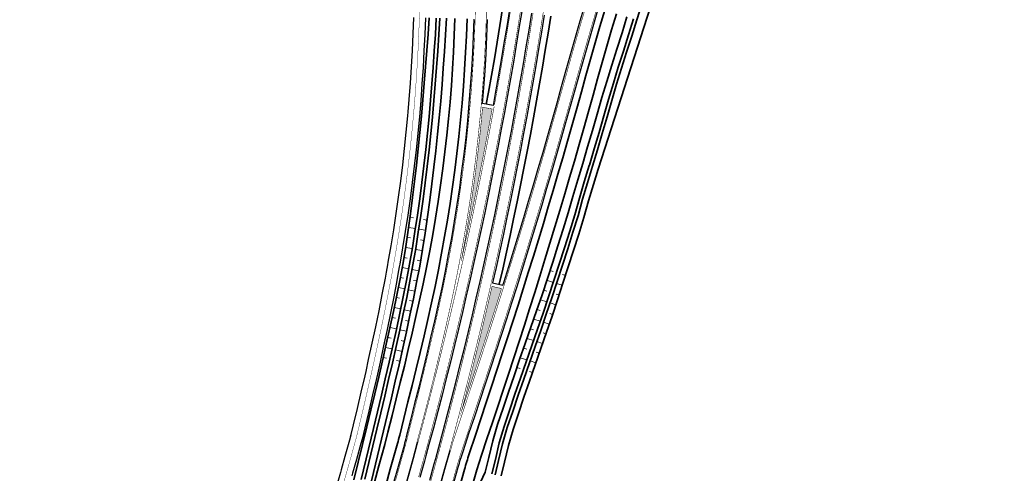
# Model space of a CAD drawing. Header units: metres. Extents: x 154839 to 161660, y 370737 to 378039.
# Tile 2 of 121: x 158325 to 158614, y 371044 to 371177. Entities that reach past the tile are written whole.
import ezdxf

# ---------------------------------------------------------------- set-up
doc = ezdxf.new("R2010")
doc.units = ezdxf.units.M
for name, pattern in [('VW-1-3_STREEP', [4, 1, -3]), ('VW-3-3_STREEP', [6, 3, -3]), ('VW-FP2-1000', [3, 0.3, -2.7])]:
    doc.linetypes.add(name, pattern=pattern)
for name, color, linetype, lineweight in [('B-WE-GW-TALUDARCERING_WATER-G', 130, 'Continuous', 18), ('N-WE-GW-GRONDWERK_BERM-G', 100, 'Continuous', 35), ('N-WE-GW-WATERGANG-G', 130, 'Continuous', 35), ('N-WE-VH-VERHARDING_HALFVERHARDING_BERM-G', 252, 'Continuous', 35), ('N-WE-VH-VERHARDING_KANTVERHARDING-G', 210, 'Continuous', 30), ('N-WE-VW-MARKERING_LANGS_STREEP_13_045-g', 7, 'VW-1-3_STREEP', 35), ('N-WE-VW-MARKERING_LANGS_STREEP_30270_010-G', 7, 'VW-FP2-1000', 35), ('N-WE-VW-MARKERING_LANGS_STREEP_33_015-G', 7, 'VW-3-3_STREEP', 35), ('N-WE-VW-MARKERING_LANGS_STREEP_DOORGETROKKEN_015-G', 7, 'Continuous', 35)]:
    doc.layers.add(name, color=color, linetype=linetype, lineweight=lineweight)

msp = doc.modelspace()

# ---------------------------------------------------------------- hatches: boundary and pattern name
at = {"layer": 'N-WE-VW-MARKERING_LANGS_STREEP_DOORGETROKKEN_015-G'}
h = msp.add_hatch(color=256, dxfattribs=at)
h.dxf.hatch_style = 1
h.paths.add_polyline_path([(158463.69, 371150.67), (158462.78, 371145.77), (158461.85, 371140.88), (158460.9, 371135.99), (158459.93, 371131.11), (158458.94, 371126.23), (158457.93, 371121.36), (158456.89, 371116.49), (158455.84, 371111.62), (158454.77, 371106.76), (158454.73, 371106.57), (158454.92, 371107.59), (158455.82, 371112.51), (158456.66, 371117.45), (158457.45, 371122.39), (158458.18, 371127.34), (158458.86, 371132.3), (158459.48, 371137.27), (158460.05, 371142.24), (158460.56, 371147.22), (158460.95, 371151.5), (158463.75, 371150.99)])
h = msp.add_hatch(color=256, dxfattribs=at)
h.dxf.hatch_style = 1
h.paths.add_polyline_path([(158466.5, 371098.36), (158463.73, 371098.99), (158462.74, 371094.7), (158461.6, 371089.81), (158460.44, 371084.92), (158459.25, 371080.04), (158458.05, 371075.17), (158456.82, 371070.29), (158455.58, 371065.43), (158454.82, 371062.52), (158456.25, 371066.83), (158457.82, 371071.58), (158459.39, 371076.32), (158460.95, 371081.07), (158462.5, 371085.82), (158464.03, 371090.58), (158465.55, 371095.34)])

# ---------------------------------------------------------------- linework, layer by layer
at = {"layer": 'B-WE-GW-TALUDARCERING_WATER-G'}
for p, q in [((158440.7, 371119.11), (158439.68, 371119.25)), ((158443.68, 371118.55), (158444.67, 371118.41)), ((158441.28, 371116), (158439.27, 371116.28)), ((158442.25, 371115.73), (158444.23, 371115.44)), ((158439.83, 371113.18), (158438.84, 371113.33)), ((158442.78, 371112.61), (158443.77, 371112.46)), ((158440.36, 371110.07), (158438.4, 371110.39)), ((158441.33, 371109.81), (158443.3, 371109.47)), ((158438.89, 371107.27), (158437.92, 371107.43)), ((158441.81, 371106.68), (158442.79, 371106.51)), ((158439.32, 371104.16), (158437.41, 371104.52)), ((158440.29, 371103.9), (158442.26, 371103.52)), ((158481.65, 371103.31), (158480.7, 371103.62)), ((158437.81, 371101.39), (158436.85, 371101.57)), ((158440.72, 371100.76), (158441.7, 371100.58)), ((158481.66, 371100.15), (158479.77, 371100.78)), ((158484.4, 371102.45), (158485.24, 371102.17)), ((158438.19, 371098.27), (158436.28, 371098.64)), ((158439.16, 371098), (158441.12, 371097.62)), ((158479.77, 371097.61), (158478.82, 371097.93)), ((158482.63, 371099.87), (158484.3, 371099.31)), ((158436.65, 371095.52), (158435.7, 371095.72)), ((158439.56, 371094.86), (158440.54, 371094.66)), ((158479.77, 371094.45), (158477.87, 371095.09)), ((158482.52, 371096.74), (158483.35, 371096.47)), ((158437.01, 371092.39), (158435.09, 371092.78)), ((158437.98, 371092.12), (158439.93, 371091.72)), ((158477.86, 371091.93), (158476.91, 371092.25)), ((158480.73, 371094.18), (158482.4, 371093.61)), ((158435.43, 371089.66), (158434.47, 371089.86)), ((158477.83, 371088.77), (158475.94, 371089.42)), ((158480.6, 371091.05), (158481.44, 371090.77)), ((158435.76, 371086.52), (158433.84, 371086.93)), ((158436.73, 371086.25), (158438.69, 371085.83)), ((158438.34, 371088.98), (158439.31, 371088.77)), ((158475.91, 371086.27), (158474.97, 371086.59)), ((158478.8, 371088.5), (158480.47, 371087.92)), ((158434.16, 371083.8), (158433.2, 371084.01)), ((158475.87, 371083.1), (158473.98, 371083.76)), ((158478.65, 371085.37), (158479.49, 371085.08)), ((158434.46, 371080.66), (158432.54, 371081.1)), ((158435.43, 371080.39), (158437.38, 371079.95)), ((158437.06, 371083.11), (158438.04, 371082.89)), ((158473.94, 371080.6), (158473, 371080.93)), ((158476.83, 371082.83), (158478.5, 371082.25)), ((158432.84, 371077.95), (158431.87, 371078.17)), ((158473.89, 371077.44), (158472, 371078.1)), ((158476.68, 371079.7), (158477.51, 371079.41)), ((158435.74, 371077.25), (158436.71, 371077.03)), ((158471.96, 371074.93), (158471.02, 371075.25)), ((158474.85, 371077.16), (158476.51, 371076.58)), ((158474.71, 371074.04), (158475.54, 371073.75))]:
    msp.add_line(p, q, dxfattribs=at)
at = {"layer": 'N-WE-GW-GRONDWERK_BERM-G', "flags": 128}
for points in [[(158500.15, 371178.91), (158498.74, 371174.17), (158497.36, 371169.42), (158496, 371164.64), (158494.65, 371159.85), (158493.3, 371155.04), (158491.95, 371150.23), (158490.59, 371145.4), (158489.22, 371140.56), (158487.84, 371135.73), (158486.44, 371130.9), (158485.02, 371126.08), (158483.59, 371121.26), (158482.15, 371116.44), (158480.69, 371111.63), (158479.22, 371106.83), (158477.74, 371102.02), (158476.24, 371097.23), (158474.72, 371092.43), (158473.2, 371087.64), (158471.65, 371082.86), (158470.1, 371078.08), (158468.53, 371073.3), (158466.96, 371068.55), (158465.38, 371063.81), (158463.81, 371059.06), (158462.24, 371054.31), (158460.67, 371049.57), (158459.23, 371045.25), (158457.88, 371040.44)], [(158452.85, 371177.48), (158452.67, 371172.59), (158452.44, 371167.69), (158452.16, 371162.8), (158451.82, 371157.92), (158451.43, 371153.03), (158450.98, 371148.15), (158450.48, 371143.28), (158449.93, 371138.41), (158449.32, 371133.55), (158448.65, 371128.7), (158447.94, 371123.85), (158447.17, 371119.01), (158446.34, 371114.19), (158445.46, 371109.37), (158444.53, 371104.55), (158443.55, 371099.74), (158442.52, 371094.93), (158441.45, 371090.12), (158440.34, 371085.3), (158439.2, 371080.48), (158438.04, 371075.66), (158436.86, 371070.83), (158435.66, 371066), (158434.45, 371061.15), (158433.24, 371056.3), (158432.33, 371052.67)], [(158432.33, 371052.67), (158430.61, 371046.36), (158429.27, 371041.6)]]:
    msp.add_lwpolyline(points, dxfattribs=at)
at = {"layer": 'N-WE-GW-WATERGANG-G', "flags": 128}
for points in [[(158464.6, 371043.77), (158465.64, 371047.92), (158466.79, 371052.81), (158468.2, 371057.61), (158469.79, 371062.35), (158471.39, 371067.08), (158473.01, 371071.82), (158474.65, 371076.59), (158476.32, 371081.35), (158477.98, 371086.11), (158479.62, 371090.88), (158481.23, 371095.66), (158482.82, 371100.44), (158484.38, 371105.24), (158485.91, 371110.05), (158487.42, 371114.86), (158488.9, 371119.68), (158490.26, 371124.53), (158491.71, 371129.36), (158493.17, 371134.2, 0.001196), (158493.18, 371134.21), (158494.6, 371139), (158496.01, 371143.85), (158497.4, 371148.68), (158498.77, 371153.47), (158500.21, 371158.22), (158501.67, 371162.95), (158503.15, 371167.67), (158504.65, 371172.38), (158506.11, 371177.09), (158507.55, 371181.75, -0.005425)], [(158466.35, 371043.48), (158467.36, 371047.5), (158468.5, 371052.35), (158469.88, 371057.08), (158471.46, 371061.78), (158473.06, 371066.52), (158474.68, 371071.25), (158476.32, 371076.01), (158477.99, 371080.77), (158479.64, 371085.53), (158481.29, 371090.31), (158482.9, 371095.1), (158484.49, 371099.89), (158486.06, 371104.7), (158487.59, 371109.51), (158489.1, 371114.33), (158490.59, 371119.18), (158491.96, 371124.04), (158493.4, 371128.86), (158494.76, 371133.34, -0.005019), (158494.77, 371133.39), (158510.15, 371180.92, -0.009207)], [(158447.39, 371177.65), (158447.12, 371172.82), (158446.81, 371167.99), (158446.45, 371163.17), (158446.08, 371158.35), (158445.69, 371153.53), (158445.26, 371148.71), (158444.8, 371143.9), (158444.29, 371139.09), (158443.74, 371134.28), (158443.16, 371129.48), (158442.53, 371124.68), (158441.86, 371119.89), (158441.15, 371115.1), (158440.4, 371110.32), (158439.58, 371105.54), (158438.68, 371100.76), (158437.74, 371095.97), (158436.76, 371091.18), (158435.73, 371086.38), (158434.67, 371081.57), (158433.57, 371076.75), (158432.45, 371071.92), (158431.31, 371067.08), (158430.16, 371062.22), (158429, 371057.36), (158425.4, 371042.38, -0.012004)], [(158450.39, 371177.56), (158450.12, 371172.69), (158449.8, 371167.83), (158449.45, 371162.98), (158449.07, 371158.12), (158448.68, 371153.27), (158448.25, 371148.42), (158447.78, 371143.57), (158447.27, 371138.73), (158446.72, 371133.89), (158446.13, 371129.06), (158445.49, 371124.23), (158444.82, 371119.4), (158444.1, 371114.58), (158443.35, 371109.76), (158442.53, 371104.95), (158441.62, 371100.15), (158440.68, 371095.33), (158439.69, 371090.52), (158438.66, 371085.69), (158437.59, 371080.87), (158436.49, 371076.04), (158435.36, 371071.2), (158434.23, 371066.35), (158433.07, 371061.5), (158431.91, 371056.63), (158428.4, 371042.03, -0.010963)], [(158503.24, 371177.98), (158501.79, 371173.28), (158500.29, 371168.57), (158498.8, 371163.85), (158497.34, 371159.09), (158495.89, 371154.32), (158494.51, 371149.51), (158493.13, 371144.68), (158491.72, 371139.85), (158490.29, 371135.03, -0.001201), (158490.29, 371135.02), (158488.83, 371130.2), (158487.39, 371125.38), (158486.02, 371120.53), (158484.55, 371115.72), (158483.04, 371110.92), (158481.51, 371106.12), (158479.95, 371101.34), (158478.37, 371096.56), (158476.76, 371091.79), (158475.12, 371087.03), (158473.47, 371082.27), (158471.8, 371077.52), (158470.16, 371072.76), (158468.54, 371068.03), (158466.94, 371063.29), (158465.35, 371058.55), (158463.95, 371053.75), (158462.79, 371048.86), (158461.71, 371044.57), (158459.53, 371039.97)], [(158505.15, 371177.39), (158503.7, 371172.68), (158502.2, 371167.97), (158500.71, 371163.25), (158499.25, 371158.51), (158497.81, 371153.75), (158496.43, 371148.96), (158495.05, 371144.13), (158493.64, 371139.29), (158492.22, 371134.49, -0.001198), (158492.21, 371134.47), (158490.75, 371129.64), (158489.31, 371124.82), (158487.94, 371119.96), (158486.46, 371115.15), (158484.95, 371110.34), (158483.43, 371105.53), (158481.86, 371100.74), (158480.27, 371095.96), (158478.66, 371091.18), (158477.03, 371086.42), (158475.37, 371081.66), (158473.7, 371076.9), (158472.06, 371072.14), (158470.44, 371067.4), (158468.84, 371062.66), (158467.25, 371057.92), (158465.84, 371053.12), (158464.69, 371048.23), (158463.64, 371044.04)]]:
    msp.add_lwpolyline(points, format="xyb", dxfattribs=at)
for points in [[(158423.27, 371042.29), (158427.03, 371057.85), (158428.21, 371062.71), (158429.39, 371067.55), (158430.53, 371072.39), (158431.65, 371077.21), (158432.75, 371082.02), (158433.82, 371086.82), (158434.85, 371091.61), (158435.84, 371096.39), (158436.77, 371101.16), (158437.67, 371105.92), (158438.45, 371110.68), (158439.15, 371115.45), (158439.82, 371120.23), (158440.44, 371125), (158441.03, 371129.78), (158441.58, 371134.57), (158442.11, 371139.35), (158442.61, 371144.13), (158443.07, 371148.92), (158443.49, 371153.71), (158443.87, 371158.51), (158444.27, 371163.3), (158444.65, 371168.1), (158445, 371172.9), (158445.3, 371177.71)], [(158426.47, 371042.54), (158429.97, 371057.12), (158431.13, 371061.98), (158432.28, 371066.83), (158433.42, 371071.68), (158434.54, 371076.51), (158435.64, 371081.33), (158436.71, 371086.15), (158437.74, 371090.96), (158438.72, 371095.76), (158439.66, 371100.56), (158440.57, 371105.34), (158441.38, 371110.13), (158442.13, 371114.93), (158442.84, 371119.73), (158443.52, 371124.53), (158444.15, 371129.34), (158444.74, 371134.15), (158445.28, 371138.97), (158445.79, 371143.79), (158446.26, 371148.61), (158446.69, 371153.44), (158447.07, 371158.27), (158447.45, 371163.1), (158447.81, 371167.94), (158448.12, 371172.78), (158448.39, 371177.62)]]:
    msp.add_lwpolyline(points, dxfattribs=at)
at = {"layer": 'N-WE-VH-VERHARDING_HALFVERHARDING_BERM-G', "flags": 128}
for points in [[(158496.75, 371179.93), (158495.34, 371175.17), (158493.95, 371170.4), (158492.58, 371165.61), (158491.23, 371160.81), (158489.88, 371156), (158488.53, 371151.18), (158487.18, 371146.36), (158485.81, 371141.54), (158484.43, 371136.71), (158483.03, 371131.9), (158481.62, 371127.08), (158480.19, 371122.27), (158478.75, 371117.47), (158477.3, 371112.67), (158475.83, 371107.87), (158474.35, 371103.08), (158472.85, 371098.29), (158471.34, 371093.51), (158469.82, 371088.73), (158468.28, 371083.95), (158466.72, 371079.18), (158465.16, 371074.42), (158463.59, 371069.67), (158462.01, 371064.92), (158460.44, 371060.17), (158458.87, 371055.43), (158457.04, 371049.89, 0.012132), (158455.66, 371045.34), (158454.11, 371039.77)], [(158456.4, 371177.38), (158456.22, 371172.44), (158455.99, 371167.51), (158455.7, 371162.58), (158455.36, 371157.65), (158454.97, 371152.73), (158454.52, 371147.81), (158454.01, 371142.9), (158453.45, 371137.99), (158452.84, 371133.09), (158452.17, 371128.2), (158451.45, 371123.31), (158450.67, 371118.44), (158449.84, 371113.57), (158448.95, 371108.71), (158448.01, 371103.86), (158447.02, 371099.01), (158445.99, 371094.17), (158444.91, 371089.33), (158443.8, 371084.5), (158442.66, 371079.66), (158441.49, 371074.82), (158440.3, 371069.98), (158439.1, 371065.14), (158437.89, 371060.29), (158436.68, 371055.42, -0.006658), (158436.01, 371052.9), (158433.93, 371045.42), (158432.58, 371040.66)]]:
    msp.add_lwpolyline(points, format="xyb", dxfattribs=at)
for points in [[(158466.82, 371180.41), (158466.04, 371175.5), (158465.23, 371170.6), (158464.4, 371165.7), (158463.55, 371160.8), (158462.69, 371155.9), (158462.05, 371152.39)], [(158480.95, 371178.18), (158480.15, 371173.21), (158479.33, 371168.25), (158478.5, 371163.29), (158477.64, 371158.33), (158476.76, 371153.38), (158475.86, 371148.43), (158474.94, 371143.48), (158474, 371138.54), (158473.04, 371133.61), (158472.06, 371128.67), (158471.06, 371123.74), (158470.04, 371118.82), (158468.99, 371113.9), (158467.93, 371108.98), (158466.85, 371104.07), (158465.84, 371099.61)]]:
    msp.add_lwpolyline(points, dxfattribs=at)
at = {"layer": 'N-WE-VH-VERHARDING_KANTVERHARDING-G'}
msp.add_lwpolyline([(158478.97, 371178.49), (158478.18, 371173.53), (158477.36, 371168.57), (158476.53, 371163.62), (158475.67, 371158.68), (158474.79, 371153.73), (158473.9, 371148.79), (158472.98, 371143.85), (158472.04, 371138.92), (158471.08, 371133.99), (158470.1, 371129.07), (158469.1, 371124.15), (158468.08, 371119.23), (158467.04, 371114.32), (158465.98, 371109.41), (158464.9, 371104.51), (158463.89, 371100.06), (158466.9, 371099.37), (158467.13, 371100.09), (158468.62, 371104.86), (158470.09, 371109.64), (158471.56, 371114.42), (158473.01, 371119.2), (158474.44, 371123.99), (158475.86, 371128.78), (158477.27, 371133.58), (158478.66, 371138.38), (158480.04, 371143.18), (158481.4, 371147.99), (158482.76, 371152.8), (158484.1, 371157.62), (158485.45, 371162.43), (158486.81, 371167.25), (158488.19, 371172.06), (158489.58, 371176.86), (158491, 371181.66)], dxfattribs=at)
at = {"layer": 'N-WE-VH-VERHARDING_KANTVERHARDING-G', "flags": 128}
for points in [[(158472.4, 371179.53), (158471.61, 371174.6), (158470.8, 371169.67), (158469.97, 371164.74), (158469.12, 371159.82), (158468.25, 371154.91), (158467.36, 371149.99), (158466.44, 371145.08), (158465.51, 371140.18), (158464.56, 371135.28), (158463.58, 371130.38), (158462.59, 371125.48), (158461.57, 371120.59), (158460.54, 371115.71), (158459.48, 371110.83), (158458.4, 371105.95), (158457.31, 371101.08), (158456.19, 371096.21), (158455.05, 371091.35), (158453.9, 371086.49), (158452.72, 371081.64), (158451.52, 371076.79), (158450.3, 371071.95), (158449.07, 371067.11), (158447.81, 371062.28), (158446.53, 371057.45), (158445.23, 371052.63), (158444.34, 371049.36), (158443.91, 371047.81), (158442.57, 371043)], [(158445.46, 371042.19), (158446.81, 371047.01), (158447.23, 371048.57), (158448.13, 371051.84), (158449.43, 371056.68), (158450.71, 371061.52), (158451.97, 371066.36), (158453.21, 371071.21), (158454.43, 371076.07), (158455.63, 371080.93), (158456.81, 371085.79), (158457.97, 371090.66), (158459.11, 371095.54), (158460.23, 371100.42), (158461.33, 371105.3), (158462.41, 371110.19), (158463.47, 371115.08), (158464.51, 371119.98), (158465.53, 371124.88), (158466.52, 371129.79), (158467.5, 371134.7), (158468.46, 371139.61), (158469.39, 371144.53), (158470.31, 371149.45), (158471.2, 371154.38), (158472.07, 371159.31), (158472.93, 371164.24), (158473.76, 371169.17), (158474.57, 371174.11), (158475.37, 371179.06)], [(158468.8, 371180.1), (158468.01, 371175.18), (158467.2, 371170.27), (158466.37, 371165.36), (158465.52, 371160.45), (158464.66, 371155.55), (158464.02, 371152.04), (158460.97, 371152.59), (158461.34, 371157.2), (158461.69, 371162.2), (158461.98, 371167.19), (158462.22, 371172.19), (158462.39, 371177.19)], [(158440.69, 371177.78), (158440.51, 371172.97), (158440.29, 371168.17), (158440.02, 371163.37), (158439.71, 371158.57), (158439.35, 371153.77), (158439.05, 371150.17), (158438.94, 371149.01), (158438.49, 371144.2), (158438, 371139.42), (158437.45, 371134.64), (158436.87, 371129.87), (158436.23, 371125.1), (158435.56, 371120.34), (158434.83, 371115.59), (158434.06, 371110.84), (158433.25, 371106.08), (158433.11, 371105.34), (158432.72, 371103.16), (158432.39, 371101.39), (158431.49, 371096.62), (158430.54, 371091.87), (158429.56, 371087.11), (158428.54, 371082.34), (158427.49, 371077.55), (158426.72, 371074.07), (158426.42, 371072.77), (158425.33, 371067.97), (158424.21, 371063.18), (158423.08, 371058.4), (158422.21, 371054.8)], [(158444.19, 371177.66), (158444.01, 371172.83), (158443.78, 371167.99), (158443.51, 371163.16), (158443.2, 371158.33), (158442.84, 371153.49), (158442.53, 371149.87), (158442.43, 371148.69), (158441.97, 371143.86), (158441.48, 371139.04), (158440.93, 371134.23), (158440.34, 371129.43), (158439.7, 371124.63), (158439.02, 371119.83), (158438.29, 371115.05), (158437.52, 371110.27), (158436.69, 371105.48), (158436.56, 371104.73), (158436.17, 371102.54), (158435.83, 371100.74), (158434.92, 371095.96), (158433.97, 371091.18), (158432.98, 371086.39), (158431.96, 371081.6), (158430.91, 371076.79), (158430.13, 371073.3), (158429.84, 371072), (158428.74, 371067.18), (158427.62, 371062.38), (158426.48, 371057.58), (158425.67, 371054.23), (158425.32, 371052.95), (158424, 371048.21), (158422.88, 371044.25), (158422.66, 371043.48)], [(158422.37, 371055.41), (158421.95, 371053.88), (158420.63, 371049.16), (158419.53, 371045.26), (158419.3, 371044.44), (158417.95, 371039.73)]]:
    msp.add_lwpolyline(points, dxfattribs=at)
for points in [[(158494.83, 371180.51), (158493.42, 371175.73), (158492.03, 371170.95), (158490.66, 371166.15), (158489.31, 371161.35), (158487.96, 371156.54), (158486.61, 371151.72), (158485.25, 371146.9), (158483.89, 371142.08), (158482.5, 371137.27), (158481.11, 371132.46), (158479.7, 371127.65), (158478.27, 371122.84), (158476.84, 371118.05), (158475.38, 371113.25), (158473.92, 371108.46), (158472.44, 371103.67), (158470.94, 371098.89), (158469.43, 371094.11), (158467.91, 371089.34), (158466.37, 371084.57), (158464.82, 371079.81), (158463.26, 371075.05), (158461.69, 371070.3), (158460.12, 371065.55), (158458.54, 371060.8), (158456.97, 371056.06), (158455.14, 371050.52, 0.012132), (158453.73, 371045.88), (158452.18, 371040.31)], [(158458.4, 371177.31), (158458.22, 371172.36), (158457.99, 371167.4), (158457.7, 371162.45), (158457.36, 371157.5), (158456.96, 371152.56), (158456.51, 371147.62), (158456, 371142.68), (158455.44, 371137.75), (158454.82, 371132.83), (158454.15, 371127.92), (158453.42, 371123.01), (158452.64, 371118.11), (158451.81, 371113.22), (158450.92, 371108.34), (158449.97, 371103.47), (158448.98, 371098.61), (158447.94, 371093.75), (158446.86, 371088.89), (158445.74, 371084.04), (158444.6, 371079.19), (158443.43, 371074.35), (158442.24, 371069.5), (158441.04, 371064.66), (158439.84, 371059.81), (158438.62, 371054.93, -0.006658), (158437.94, 371052.36), (158435.86, 371044.88), (158434.51, 371040.11)]]:
    msp.add_lwpolyline(points, format="xyb", dxfattribs=at)
at = {"layer": 'N-WE-VW-MARKERING_LANGS_STREEP_13_045-g', "const_width": 0.45, "flags": 128}
for points in [[(158441.93, 371053.53), (158440.68, 371048.7), (158439.35, 371043.91), (158437.99, 371039.11), (158436.62, 371034.33), (158435.23, 371029.55), (158433.81, 371024.77), (158432.38, 371020), (158430.92, 371015.24), (158429.45, 371010.48), (158427.95, 371005.73), (158426.44, 371000.99), (158424.91, 370996.25), (158423.35, 370991.52), (158421.78, 370986.8), (158420.19, 370982.08), (158418.58, 370977.37), (158416.94, 370972.66), (158415.29, 370967.96), (158413.62, 370963.27), (158411.93, 370958.59), (158410.23, 370953.9), (158408.5, 370949.23), (158406.77, 370944.55), (158405.01, 370939.89), (158403.25, 370935.23), (158402.3, 370932.77), (158401.46, 370930.57), (158399.67, 370925.92), (158397.86, 370921.27), (158396.04, 370916.62), (158394.21, 370911.98), (158392.38, 370907.34), (158390.52, 370902.71), (158388.67, 370898.07), (158386.8, 370893.44), (158384.93, 370888.81), (158383.05, 370884.18), (158381.17, 370879.56), (158379.28, 370874.93), (158377.39, 370870.31), (158375.49, 370865.69), (158373.59, 370861.06), (158371.69, 370856.44), (158369.79, 370851.82), (158365.98, 370842.57), (158362.17, 370833.32)], [(158451.43, 371050.95), (158450.03, 371046.12), (158448.69, 371041.29), (158447.32, 371036.46), (158445.94, 371031.63), (158444.53, 371026.81), (158443.11, 371022), (158441.66, 371017.19), (158440.19, 371012.39), (158438.71, 371007.59), (158437.2, 371002.8), (158435.68, 370998.02), (158434.13, 370993.25), (158432.56, 370988.48), (158430.98, 370983.71), (158429.37, 370978.96), (158427.75, 370974.21), (158426.1, 370969.46), (158424.44, 370964.73), (158422.76, 370960), (158421.05, 370955.28), (158419.34, 370950.56), (158417.59, 370945.86), (158415.85, 370941.16), (158414.08, 370936.46)]]:
    msp.add_lwpolyline(points, dxfattribs=at)
at = {"layer": 'N-WE-VW-MARKERING_LANGS_STREEP_30270_010-G', "const_width": 0.1, "flags": 128}
msp.add_lwpolyline([(158335.15, 370790.39), (158345.68, 370830.34), (158354.41, 370855.06), (158355.15, 370857.14), (158356.82, 370861.85), (158358.48, 370866.57), (158360.14, 370871.28), (158361.8, 370875.99), (158363.45, 370880.69), (158365.11, 370885.4), (158366.75, 370890.11), (158368.46, 370895.02), (158370.36, 370899.96), (158372.26, 370904.66), (158374.1, 370909.27), (158375.94, 370913.88), (158377.76, 370918.48), (158379.58, 370923.09), (158381.38, 370927.69), (158383.17, 370932.3), (158384.95, 370936.91), (158386.71, 370941.52), (158388.46, 370946.14), (158390.2, 370950.75), (158391.92, 370955.37), (158393.62, 370959.99), (158395.3, 370964.61), (158396.08, 370966.75), (158396.97, 370969.23), (158398.62, 370973.86), (158400.25, 370978.5), (158400.61, 370979.53), (158401.85, 370983.12), (158403.44, 370987.77), (158405.01, 370992.42), (158406.55, 370997.06), (158408.09, 371001.73), (158409.6, 371006.4), (158411.09, 371011.08), (158412.56, 371015.76), (158414.01, 371020.44), (158415.45, 371025.13), (158416.86, 371029.83), (158418.25, 371034.54), (158419.63, 371039.25), (158420.98, 371043.96), (158421.21, 371044.76), (158422.32, 371048.68), (158423.63, 371053.42), (158423.97, 371054.64), (158424.78, 371057.99), (158425.92, 371062.78), (158427.03, 371067.58), (158428.13, 371072.39), (158428.42, 371073.69), (158429.2, 371077.17), (158430.25, 371081.97), (158431.27, 371086.75), (158432.26, 371091.52), (158433.2, 371096.29), (158434.11, 371101.07), (158434.44, 371102.85), (158434.84, 371105.03), (158434.97, 371105.78), (158435.79, 371110.56), (158436.56, 371115.32), (158437.29, 371120.09), (158437.97, 371124.86), (158438.6, 371129.65), (158439.19, 371134.44), (158439.74, 371139.23), (158440.23, 371144.03), (158440.69, 371148.85), (158440.79, 371150.02), (158441.09, 371153.63), (158441.45, 371158.45), (158441.77, 371163.26), (158442.04, 371168.08), (158442.26, 371172.9), (158442.44, 371177.72), (158442.57, 371182.54), (158442.65, 371187.37), (158442.69, 371192.19), (158442.69, 371197.01), (158442.63, 371201.84), (158442.53, 371206.66), (158442.39, 371211.48), (158442.2, 371216.31), (158441.96, 371221.12), (158441.68, 371225.95), (158441.49, 371228.9), (158441.36, 371230.74), (158440.98, 371235.58), (158440.57, 371240.41), (158439.3, 371253.97)], dxfattribs=at)
at = {"layer": 'N-WE-VW-MARKERING_LANGS_STREEP_33_015-G', "flags": 128}
for points in [[(158420.13, 371751.59, 0.15, 0.15, 0), (158420.66, 371750.06, 0.15, 0.15, 0), (158422.24, 371745.34, 0.15, 0.15, 0), (158423.81, 371740.62, 0.15, 0.15, 0), (158425.36, 371735.88, 0.15, 0.15, 0), (158426.89, 371731.14, 0.15, 0.15, 0), (158428.4, 371726.4, 0.15, 0.15, 0), (158429.89, 371721.64, 0.15, 0.15, 0), (158431.36, 371716.89, 0.15, 0.15, 0), (158432.81, 371712.12, 0.15, 0.15, 0), (158434.23, 371707.35, 0.15, 0.15, 0), (158435.64, 371702.57, 0.15, 0.15, 0), (158437.03, 371697.79, 0.15, 0.15, 0), (158438.4, 371693, 0.15, 0.15, 0), (158439.75, 371688.21, 0.15, 0.15, 0), (158441.08, 371683.41, 0.15, 0.15, 0), (158442.39, 371678.61, 0.15, 0.15, 0), (158443.68, 371673.8, 0.15, 0.15, 0), (158444.95, 371668.98, 0.15, 0.15, 0), (158446.2, 371664.16, 0.15, 0.15, 0), (158447.43, 371659.33, 0.15, 0.15, 0), (158448.64, 371654.5, 0.15, 0.15, 0), (158449.83, 371649.67, 0.15, 0.15, 0), (158451, 371644.83, 0.15, 0.15, 0), (158452.15, 371639.98, 0.15, 0.15, 0), (158453.28, 371635.13, 0.15, 0.15, 0), (158454.39, 371630.27, 0.15, 0.15, 0), (158455.48, 371625.41, 0.15, 0.15, 0), (158456.54, 371620.55, 0.15, 0.15, 0), (158457.59, 371615.68, 0.15, 0.15, 0), (158458.62, 371610.81, 0.15, 0.15, 0), (158459.63, 371605.93, 0.15, 0.15, 0), (158460.61, 371601.05, 0.15, 0.15, 0), (158461.58, 371596.17, 0.15, 0.15, 0), (158462.53, 371591.28, 0.15, 0.15, 0), (158463.45, 371586.38, 0.15, 0.15, 0), (158464.36, 371581.49, 0.15, 0.15, 0), (158465.24, 371576.58, 0.15, 0.15, 0), (158466.11, 371571.68, 0.15, 0.15, 0), (158466.95, 371566.77, 0.15, 0.15, 0), (158467.77, 371561.86, 0.15, 0.15, 0), (158468.58, 371556.95, 0.15, 0.15, 0), (158469.36, 371552.03, 0.15, 0.15, 0), (158470.12, 371547.11, 0.15, 0.15, 0), (158470.86, 371542.18, 0.15, 0.15, 0), (158471.59, 371537.25, 0.15, 0.15, 0), (158472.29, 371532.32, 0.15, 0.15, 0), (158472.97, 371527.39, 0.15, 0.15, 0), (158473.63, 371522.45, 0.15, 0.15, 0), (158474.26, 371517.51, 0.15, 0.15, 0), (158474.88, 371512.57, 0.15, 0.15, 0), (158475.48, 371507.63, 0.15, 0.15, 0), (158476.06, 371502.68, 0.15, 0.15, 0), (158476.61, 371497.73, 0.15, 0.15, 0), (158477.15, 371492.78, 0.15, 0.15, 0), (158477.67, 371487.83, 0.15, 0.15, 0), (158478.16, 371482.87, 0.15, 0.15, 0), (158478.63, 371477.92, 0.15, 0.15, 0), (158479.09, 371472.96, 0.15, 0.15, 0), (158479.52, 371468, 0.15, 0.15, 0), (158479.93, 371463.03, 0.15, 0.15, 0), (158480.32, 371458.07, 0.15, 0.15, 0), (158480.69, 371453.1, 0.15, 0.15, 0), (158481.04, 371448.13, 0.15, 0.15, 0), (158481.34, 371443.67, 0.15, 0.15, 0), (158481.37, 371443.16, 0.15, 0.15, 0), (158481.41, 371442.51, 0.15, 0.15, 0), (158481.68, 371438.19, 0.15, 0.15, 0), (158481.97, 371433.22, 0.15, 0.15, 0), (158482.24, 371428.25, 0.15, 0.15, 0), (158482.48, 371423.28, 0.15, 0.15, 0), (158482.71, 371418.3, 0.15, 0.15, 0), (158482.91, 371413.32, 0.15, 0.15, 0), (158483.1, 371408.35, 0.15, 0.15, 0), (158483.26, 371403.37, 0.15, 0.15, 0), (158483.36, 371400, 0.15, 0.15, 0), (158483.4, 371398.39, 0.15, 0.15, 0), (158483.52, 371393.41, 0.15, 0.15, 0), (158483.63, 371388.43, 0.15, 0.15, 0), (158483.71, 371383.45, 0.15, 0.15, 0), (158483.77, 371378.48, 0.15, 0.15, 0), (158483.81, 371373.5, 0.15, 0.15, 0), (158483.82, 371368.52, 0.15, 0.15, 0), (158483.82, 371363.53, 0.15, 0.15, 0), (158483.8, 371358.55, 0.15, 0.15, 0), (158483.75, 371353.58, 0.15, 0.15, 0), (158483.69, 371348.6, 0.15, 0.15, 0), (158483.6, 371343.62, 0.15, 0.15, 0), (158483.5, 371338.64, 0.15, 0.15, 0), (158483.37, 371333.66, 0.15, 0.15, 0), (158483.22, 371328.68, 0.15, 0.15, 0), (158483.05, 371323.7, 0.15, 0.15, 0), (158482.86, 371318.73, 0.15, 0.15, 0), (158482.65, 371313.75, 0.15, 0.15, 0), (158482.42, 371308.78, 0.15, 0.15, 0), (158482.17, 371303.8, 0.15, 0.15, 0), (158481.9, 371298.83, 0.15, 0.15, 0), (158481.61, 371293.86, 0.15, 0.15, 0), (158481.29, 371288.89, 0.15, 0.15, 0), (158480.96, 371283.92, 0.15, 0.15, 0), (158480.6, 371278.95, 0.15, 0.15, 0), (158480.23, 371273.99, 0.15, 0.15, 0), (158479.83, 371269.02, 0.15, 0.15, 0), (158479.41, 371264.06, 0.15, 0.15, 0), (158478.98, 371259.1, 0.15, 0.15, 0), (158478.52, 371254.14, 0.15, 0.15, 0), (158478.04, 371249.18, 0.15, 0.15, 0), (158477.54, 371244.23, 0.15, 0.15, 0), (158477.02, 371239.27, 0.15, 0.15, 0), (158476.48, 371234.32, 0.15, 0.15, 0), (158475.92, 371229.38, 0.15, 0.15, 0), (158475.33, 371224.43, 0.15, 0.15, 0), (158474.73, 371219.49, 0.15, 0.15, 0), (158474.11, 371214.55, 0.15, 0.15, 0), (158473.46, 371209.61, 0.15, 0.15, 0), (158472.8, 371204.67, 0.15, 0.15, 0), (158472.11, 371199.74, 0.15, 0.15, 0), (158471.41, 371194.81, 0.15, 0.15, 0), (158470.68, 371189.88, 0.15, 0.15, 0), (158469.94, 371184.96, 0.15, 0.15, 0), (158469.17, 371180.04, 0.15, 0.15, 0), (158468.38, 371175.12, 0.15, 0.15, 0), (158467.57, 371170.21, 0.15, 0.15, 0), (158466.74, 371165.3, 0.15, 0.15, 0), (158465.89, 371160.39, 0.15, 0.15, 0), (158465.02, 371155.48, 0.15, 0.15, 0), (158464.42, 371152.14, 0, 0, 0)], [(158431.79, 371746.9, 0.15, 0.15, 0), (158432.88, 371743.6, 0.15, 0.15, 0), (158434.44, 371738.83, 0.15, 0.15, 0), (158435.98, 371734.05, 0.15, 0.15, 0), (158437.5, 371729.27, 0.15, 0.15, 0), (158439.01, 371724.48, 0.15, 0.15, 0), (158440.49, 371719.68, 0.15, 0.15, 0), (158441.95, 371714.88, 0.15, 0.15, 0), (158443.39, 371710.07, 0.15, 0.15, 0), (158444.81, 371705.26, 0.15, 0.15, 0), (158446.21, 371700.44, 0.15, 0.15, 0), (158447.59, 371695.61, 0.15, 0.15, 0), (158448.95, 371690.78, 0.15, 0.15, 0), (158450.29, 371685.94, 0.15, 0.15, 0), (158451.61, 371681.1, 0.15, 0.15, 0), (158452.91, 371676.25, 0.15, 0.15, 0), (158454.19, 371671.4, 0.15, 0.15, 0), (158455.45, 371666.54, 0.15, 0.15, 0), (158456.69, 371661.67, 0.15, 0.15, 0), (158457.91, 371656.8, 0.15, 0.15, 0), (158459.11, 371651.93, 0.15, 0.15, 0), (158460.29, 371647.05, 0.15, 0.15, 0), (158461.45, 371642.16, 0.15, 0.15, 0), (158462.58, 371637.28, 0.15, 0.15, 0), (158463.7, 371632.38, 0.15, 0.15, 0), (158464.8, 371627.48, 0.15, 0.15, 0), (158465.88, 371622.58, 0.15, 0.15, 0), (158466.93, 371617.67, 0.15, 0.15, 0), (158467.97, 371612.76, 0.15, 0.15, 0), (158468.98, 371607.84, 0.15, 0.15, 0), (158469.98, 371602.92, 0.15, 0.15, 0), (158470.95, 371598, 0.15, 0.15, 0), (158471.91, 371593.07, 0.15, 0.15, 0), (158472.84, 371588.14, 0.15, 0.15, 0), (158473.75, 371583.2, 0.15, 0.15, 0), (158474.64, 371578.26, 0.15, 0.15, 0), (158475.51, 371573.32, 0.15, 0.15, 0), (158476.37, 371568.37, 0.15, 0.15, 0), (158477.2, 371563.42, 0.15, 0.15, 0), (158478.01, 371558.47, 0.15, 0.15, 0), (158478.79, 371553.51, 0.15, 0.15, 0), (158479.56, 371548.55, 0.15, 0.15, 0), (158480.31, 371543.58, 0.15, 0.15, 0), (158481.04, 371538.62, 0.15, 0.15, 0), (158481.74, 371533.65, 0.15, 0.15, 0), (158482.43, 371528.67, 0.15, 0.15, 0), (158483.09, 371523.7, 0.15, 0.15, 0), (158483.74, 371518.72, 0.15, 0.15, 0), (158484.36, 371513.74, 0.15, 0.15, 0), (158484.96, 371508.76, 0.15, 0.15, 0), (158485.55, 371503.77, 0.15, 0.15, 0), (158486.11, 371498.78, 0.15, 0.15, 0), (158486.65, 371493.79, 0.15, 0.15, 0), (158487.17, 371488.8, 0.15, 0.15, 0), (158487.66, 371483.8, 0.15, 0.15, 0), (158488.14, 371478.81, 0.15, 0.15, 0), (158488.6, 371473.81, 0.15, 0.15, 0), (158489.04, 371468.81, 0.15, 0.15, 0), (158489.45, 371463.8, 0.15, 0.15, 0), (158489.84, 371458.8, 0.15, 0.15, 0), (158490.22, 371453.79, 0.15, 0.15, 0), (158490.57, 371448.78, 0.15, 0.15, 0), (158490.87, 371444.29, 0.15, 0.15, 0), (158490.9, 371443.78, 0.15, 0.15, 0), (158490.94, 371443.12, 0.15, 0.15, 0), (158491.21, 371438.77, 0.15, 0.15, 0), (158491.5, 371433.75, 0.15, 0.15, 0), (158491.77, 371428.74, 0.15, 0.15, 0), (158492.02, 371423.73, 0.15, 0.15, 0), (158492.25, 371418.71, 0.15, 0.15, 0), (158492.46, 371413.7, 0.15, 0.15, 0), (158492.64, 371408.68, 0.15, 0.15, 0), (158492.81, 371403.66, 0.15, 0.15, 0), (158492.9, 371400.26, 0.15, 0.15, 0), (158492.95, 371398.65, 0.15, 0.15, 0), (158493.07, 371393.63, 0.15, 0.15, 0), (158493.17, 371388.61, 0.15, 0.15, 0), (158493.26, 371383.59, 0.15, 0.15, 0), (158493.32, 371378.57, 0.15, 0.15, 0), (158493.35, 371373.55, 0.15, 0.15, 0), (158493.37, 371368.53, 0.15, 0.15, 0), (158493.37, 371363.51, 0.15, 0.15, 0), (158493.35, 371358.49, 0.15, 0.15, 0), (158493.3, 371353.47, 0.15, 0.15, 0), (158493.24, 371348.45, 0.15, 0.15, 0), (158493.15, 371343.43, 0.15, 0.15, 0), (158493.04, 371338.41, 0.15, 0.15, 0), (158492.92, 371333.39, 0.15, 0.15, 0), (158492.77, 371328.38, 0.15, 0.15, 0), (158492.6, 371323.36, 0.15, 0.15, 0), (158492.41, 371318.34, 0.15, 0.15, 0), (158492.19, 371313.33, 0.15, 0.15, 0), (158491.96, 371308.31, 0.15, 0.15, 0), (158491.71, 371303.3, 0.15, 0.15, 0), (158491.43, 371298.29, 0.15, 0.15, 0), (158491.14, 371293.28, 0.15, 0.15, 0), (158490.82, 371288.27, 0.15, 0.15, 0), (158490.49, 371283.26, 0.15, 0.15, 0), (158490.13, 371278.25, 0.15, 0.15, 0), (158489.75, 371273.25, 0.15, 0.15, 0), (158489.35, 371268.24, 0.15, 0.15, 0), (158488.93, 371263.24, 0.15, 0.15, 0), (158488.49, 371258.24, 0.15, 0.15, 0), (158488.03, 371253.24, 0.15, 0.15, 0), (158487.54, 371248.24, 0.15, 0.15, 0), (158487.04, 371243.25, 0.15, 0.15, 0), (158486.51, 371238.26, 0.15, 0.15, 0), (158485.97, 371233.27, 0.15, 0.15, 0), (158485.4, 371228.28, 0.15, 0.15, 0), (158484.82, 371223.29, 0.15, 0.15, 0), (158484.21, 371218.31, 0.15, 0.15, 0), (158483.58, 371213.33, 0.15, 0.15, 0), (158482.93, 371208.35, 0.15, 0.15, 0), (158482.26, 371203.38, 0.15, 0.15, 0), (158481.57, 371198.41, 0.15, 0.15, 0), (158480.86, 371193.44, 0.15, 0.15, 0), (158480.13, 371188.47, 0.15, 0.15, 0), (158479.37, 371183.51, 0.15, 0.15, 0), (158478.6, 371178.55, 0.15, 0.15, 0), (158477.81, 371173.59, 0.15, 0.15, 0), (158476.99, 371168.64, 0.15, 0.15, 0), (158476.16, 371163.69, 0.15, 0.15, 0), (158475.3, 371158.74, 0.15, 0.15, 0), (158474.42, 371153.8, 0.15, 0.15, 0), (158473.53, 371148.86, 0.15, 0.15, 0), (158472.61, 371143.92, 0.15, 0.15, 0), (158471.67, 371138.99, 0.15, 0.15, 0), (158470.71, 371134.06, 0.15, 0.15, 0), (158469.73, 371129.14, 0.15, 0.15, 0), (158468.73, 371124.22, 0.15, 0.15, 0), (158467.71, 371119.31, 0.15, 0.15, 0), (158466.67, 371114.4, 0.15, 0.15, 0), (158465.61, 371109.49, 0.15, 0.15, 0), (158464.53, 371104.59, 0.15, 0.15, 0), (158463.57, 371100.34, 0, 0, 0)], [(158331.73, 370737.77, 0.15, 0.15, 0), (158334.54, 370744.6, 0.15, 0.15, 0), (158335.5, 370746.92, 0.15, 0.15, -0.01249), (158341.48, 370760.48, 0.15, 0.15, 0), (158347.05, 370772.29, 0.15, 0.15, 0.01249), (158353.15, 370786.13, 0.15, 0.15, 0), (158353.92, 370787.99, 0.15, 0.15, 0), (158363.13, 370810.35, 0.15, 0.15, 0), (158363.46, 370811.17, 0.15, 0.15, 0), (158367.27, 370820.41, 0.15, 0.15, 0), (158367.53, 370821.05, 0.15, 0.15, 0), (158371.08, 370829.66, 0.15, 0.15, 0), (158374.88, 370838.91, 0.15, 0.15, 0), (158378.69, 370848.15, 0.15, 0.15, 0), (158380.59, 370852.78, 0.15, 0.15, 0), (158382.5, 370857.4, 0.15, 0.15, 0), (158384.39, 370862.03, 0.15, 0.15, 0), (158386.3, 370866.66, 0.15, 0.15, 0), (158388.19, 370871.29, 0.15, 0.15, 0), (158390.08, 370875.92, 0.15, 0.15, 0), (158391.97, 370880.56, 0.15, 0.15, 0), (158393.85, 370885.2, 0.15, 0.15, 0), (158395.73, 370889.84, 0.15, 0.15, 0), (158397.6, 370894.48, 0.15, 0.15, 0), (158399.46, 370899.13, 0.15, 0.15, 0), (158401.32, 370903.78, 0.15, 0.15, 0), (158403.16, 370908.44, 0.15, 0.15, 0), (158405, 370913.1, 0.15, 0.15, 0), (158406.82, 370917.77, 0.15, 0.15, 0), (158408.65, 370922.44, 0.15, 0.15, 0), (158410.72, 370927.85, 0.15, 0.15, 0), (158412.43, 370931.73, 0.15, 0.15, 0), (158414.45, 370936.33, 0.15, 0.15, 0), (158416.47, 370940.93, 0.15, 0.15, 0), (158418.49, 370945.53, 0.15, 0.15, 0), (158420.51, 370950.13, 0.15, 0.15, 0), (158422.54, 370954.74, 0.15, 0.15, 0), (158424.56, 370959.35, 0.15, 0.15, 0), (158426.59, 370963.97, 0.15, 0.15, 0), (158428.62, 370968.58, 0.15, 0.15, 0), (158430.65, 370973.21, 0.15, 0.15, 0), (158432.45, 370977.91, 0.15, 0.15, 0), (158434.06, 370982.68, 0.15, 0.15, 0), (158435.65, 370987.46, 0.15, 0.15, 0), (158437.22, 370992.24, 0.15, 0.15, 0), (158438.77, 370997.03, 0.15, 0.15, 0), (158440.3, 371001.82, 0.15, 0.15, 0), (158441.81, 371006.63, 0.15, 0.15, 0), (158443.3, 371011.43, 0.15, 0.15, 0), (158444.77, 371016.25, 0.15, 0.15, 0), (158446.22, 371021.07, 0.15, 0.15, 0), (158447.65, 371025.89, 0.15, 0.15, 0), (158449.06, 371030.73, 0.15, 0.15, 0), (158450.45, 371035.56, 0.15, 0.15, 0), (158451.82, 371040.41, 0.15, 0.15, 0), (158453.37, 371045.99, 0.15, 0.15, -0.012132), (158454.78, 371050.63, 0.15, 0.15, 0), (158456.62, 371056.17, 0.15, 0.15, 0), (158458.19, 371060.92, 0.15, 0.15, 0), (158459.76, 371065.67, 0.15, 0.15, 0), (158461.33, 371070.41, 0.15, 0.15, 0), (158462.9, 371075.16, 0.15, 0.15, 0), (158464.47, 371079.92, 0.15, 0.15, 0), (158466.02, 371084.68, 0.15, 0.15, 0), (158467.55, 371089.45, 0.15, 0.15, 0), (158469.08, 371094.23, 0.15, 0.15, 0), (158470.58, 371099, 0.15, 0.15, 0), (158472.08, 371103.78, 0.15, 0.15, 0), (158473.56, 371108.57, 0.15, 0.15, 0), (158475.02, 371113.36, 0.15, 0.15, 0), (158476.48, 371118.15, 0.15, 0.15, 0), (158477.91, 371122.95, 0.15, 0.15, 0), (158479.34, 371127.75, 0.15, 0.15, 0), (158480.75, 371132.56, 0.15, 0.15, 0), (158482.14, 371137.37, 0.15, 0.15, 0), (158483.52, 371142.19, 0.15, 0.15, 0), (158484.89, 371147.01, 0.15, 0.15, 0), (158486.25, 371151.83, 0.15, 0.15, 0), (158487.6, 371156.64, 0.15, 0.15, 0), (158488.94, 371161.45, 0.15, 0.15, 0), (158490.3, 371166.26, 0.15, 0.15, 0), (158491.67, 371171.05, 0.15, 0.15, 0), (158493.06, 371175.84, 0.15, 0.15, 0), (158494.48, 371180.61, 0.15, 0.15, 0), (158495.92, 371185.37, 0.15, 0.15, 0), (158497.41, 371190.12, 0.15, 0.15, 0), (158498.95, 371194.84, 0.15, 0.15, 0), (158500.53, 371199.54, 0.15, 0.15, 0), (158502.18, 371204.22, 0.15, 0.15, 0), (158503.88, 371208.88, 0.15, 0.15, 0), (158505.63, 371213.53, 0.15, 0.15, 0), (158507.44, 371218.16, 0.15, 0.15, 0), (158509.28, 371222.78, 0.15, 0.15, 0), (158511.17, 371227.39, 0.15, 0.15, 0), (158513.07, 371231.99, 0.15, 0.15, 0), (158515.01, 371236.59, 0.15, 0.15, 0), (158516.95, 371241.19, 0.15, 0.15, 0), (158518.91, 371245.78, 0.15, 0.15, 0), (158520.87, 371250.38, 0.15, 0.15, 0), (158522.83, 371255, 0.15, 0.15, 0), (158524.76, 371259.64, 0.15, 0.15, 0), (158526.66, 371264.3, 0.15, 0.15, 0), (158528.5, 371269, 0.15, 0.15, 0), (158530.27, 371273.73, 0.15, 0.15, 0), (158531.95, 371278.5, 0.15, 0.15, 0), (158533.55, 371283.31, 0.15, 0.15, 0), (158535.05, 371288.14, 0.15, 0.15, 0), (158536.46, 371293, 0.15, 0.15, 0), (158537.77, 371297.89, 0.15, 0.15, 0), (158538.99, 371302.8, 0.15, 0.15, 0), (158540.12, 371307.73, 0.15, 0.15, 0), (158541.15, 371312.69, 0.15, 0.15, 0), (158542.08, 371317.66, 0.15, 0.15, 0), (158542.92, 371322.65, 0.15, 0.15, 0), (158543.66, 371327.66, 0.15, 0.15, 0), (158544.31, 371332.68, 0.15, 0.15, 0), (158544.86, 371337.71, 0.15, 0.15, 0), (158545.31, 371342.75, 0.15, 0.15, 0), (158545.67, 371347.8, 0.15, 0.15, 0), (158545.93, 371352.85, 0.15, 0.15, 0), (158546.09, 371357.91, 0.15, 0.15, 0), (158546.15, 371362.97, 0.15, 0.15, 0), (158546.12, 371368.03, 0.15, 0.15, 0), (158545.99, 371373.09, 0.15, 0.15, 0), (158545.76, 371378.15, 0.15, 0.15, 0), (158545.44, 371383.2, 0.15, 0.15, 0), (158545.02, 371388.24, 0.15, 0.15, 0), (158544.52, 371393.26, 0.15, 0.15, 0), (158543.96, 371398.26, 0.15, 0.15, 0), (158543.39, 371403.41, 0.15, 0.15, 0), (158543.39, 371403.41, 0.15, 0.15, -0.257142), (158547.95, 371414.44, 0.15, 0.15, 0.089973), (158552.08, 371419.19, 0.15, 0.15, -0.217373), (158562.57, 371426.46, 0.15, 0.15, 0), (158565.23, 371426.95, 0.15, 0.15, 0), (158567.77, 371427.48, 0.15, 0.15, 0), (158570.31, 371428.07, 0.15, 0.15, 0), (158572.85, 371428.72, 0.15, 0.15, 0), (158575.05, 371429.34, 0.15, 0.15, 0), (158577.24, 371430.02, 0.15, 0.15, 0), (158577.88, 371430.23, 0.15, 0.15, 0), (158580.37, 371431.09, 0.15, 0.15, 0), (158582.84, 371432.01, 0.15, 0.15, 0), (158585.29, 371433, 0.15, 0.15, 0), (158587.7, 371434.04, 0.15, 0.15, 0), (158590.09, 371435.15, 0.15, 0.15, 0), (158592.45, 371436.32, 0.15, 0.15, 0), (158594.78, 371437.54, 0.15, 0.15, 0), (158597.08, 371438.83, 0.15, 0.15, 0), (158599.34, 371440.17, 0.15, 0.15, 0), (158601.57, 371441.57, 0.15, 0.15, 0), (158603.76, 371443.02, 0.15, 0.15, 0), (158605.91, 371444.53, 0.15, 0.15, 0), (158608.02, 371446.1, 0.15, 0.15, 0), (158610.09, 371447.71, 0.15, 0.15, 0), (158612.12, 371449.38, 0.15, 0.15, 0), (158613.68, 371450.72, 0, 0, 0)]]:
    msp.add_lwpolyline(points, format="xyseb", dxfattribs=at)
at = {"layer": 'N-WE-VW-MARKERING_LANGS_STREEP_33_015-G', "const_width": 0.15, "flags": 128}
msp.add_lwpolyline([(158437.95, 371388.29), (158438.29, 371385.6), (158439.53, 371375.68), (158440.78, 371365.76), (158441.4, 371360.8), (158442.02, 371355.84), (158442.64, 371350.87), (158443.27, 371345.91), (158443.89, 371340.95), (158444.51, 371335.99), (158445.13, 371331.03), (158445.75, 371326.07), (158446.37, 371321.11), (158447, 371316.15), (158447.62, 371311.18), (158448.24, 371306.22), (158448.86, 371301.26), (158449.48, 371296.3), (158450.1, 371291.34), (158450.73, 371286.38), (158451.35, 371281.42), (158451.97, 371276.46), (158452.59, 371271.5), (158453.21, 371266.54), (158453.83, 371261.58), (158454.43, 371256.62), (158455.02, 371251.67), (158455.58, 371246.72), (158456.12, 371241.77), (158456.63, 371236.82), (158457.09, 371231.86), (158457.52, 371226.91), (158457.89, 371221.96), (158458.21, 371217), (158458.47, 371212.05), (158458.68, 371207.09), (158458.83, 371202.12), (158458.93, 371197.16), (158458.97, 371192.2), (158458.96, 371187.23), (158458.89, 371182.27), (158458.77, 371177.3), (158458.59, 371172.34), (158458.36, 371167.38), (158458.07, 371162.43), (158457.73, 371157.47), (158457.33, 371152.52), (158456.88, 371147.58), (158456.37, 371142.64), (158455.81, 371137.71), (158455.19, 371132.78), (158454.52, 371127.86), (158453.79, 371122.95), (158453.01, 371118.05), (158452.18, 371113.16), (158451.29, 371108.27), (158450.34, 371103.4), (158449.35, 371098.53), (158448.31, 371093.67), (158447.23, 371088.81), (158446.11, 371083.96), (158444.97, 371079.11), (158443.8, 371074.26), (158442.61, 371069.41), (158441.41, 371064.57), (158440.2, 371059.72), (158438.98, 371054.84, -0.006658), (158438.3, 371052.26), (158436.22, 371044.78), (158434.87, 371040), (158433.5, 371035.23), (158432.11, 371030.46), (158430.7, 371025.7), (158429.27, 371020.95), (158427.82, 371016.2), (158426.35, 371011.45), (158424.86, 371006.72), (158423.35, 371001.98), (158421.82, 370997.26), (158420.27, 370992.54), (158418.7, 370987.83), (158417.11, 370983.12), (158415.5, 370978.42), (158413.88, 370973.73), (158412.23, 370969.05), (158410.56, 370964.37), (158408.87, 370959.69), (158407.18, 370955.02), (158405.45, 370950.36), (158403.72, 370945.69), (158401.97, 370941.04), (158400.21, 370936.38), (158399.27, 370933.93), (158398.42, 370931.74), (158396.64, 370927.09), (158394.83, 370922.45), (158393.02, 370917.81), (158391.19, 370913.18), (158389.36, 370908.54), (158387.51, 370903.91), (158385.65, 370899.28), (158383.79, 370894.66), (158381.95, 370890.02), (158380.27, 370885.31), (158378.59, 370880.61), (158376.91, 370875.9), (158375.23, 370871.19), (158373.55, 370866.48), (158371.87, 370861.77), (158370.18, 370857.06), (158368.5, 370852.35), (158365.13, 370842.92), (158361.77, 370833.49), (158358.1, 370823.23), (158354.63, 370814.8), (158354.3, 370813.99), (158345.09, 370791.63), (158344.32, 370789.76), (158344.32, 370789.76, 0.01249), (158338.91, 370775.63), (158334.55, 370763.33, -0.01249), (158329.26, 370749.49), (158328.3, 370747.17), (158325.46, 370740.26)], format="xyb", dxfattribs=at)
at = {"layer": 'N-WE-VW-MARKERING_LANGS_STREEP_DOORGETROKKEN_015-G', "flags": 128}
for points in [[(158462.14, 371182.2, 0.15, 0.15, 0), (158462.02, 371177.21, 0.15, 0.15, 0), (158461.84, 371172.21, 0.15, 0.15, 0), (158461.61, 371167.21, 0.15, 0.15, 0), (158461.32, 371162.22, 0.15, 0.15, 0), (158460.97, 371157.23, 0.15, 0.15, 0), (158460.57, 371152.25, 0.15, 0.15, 0), (158460.11, 371147.27, 0.15, 0.15, 0), (158459.6, 371142.29, 0.15, 0.15, 0), (158459.04, 371137.32, 0.15, 0.15, 0), (158458.41, 371132.36, 0.15, 0.15, 0), (158457.74, 371127.41, 0.15, 0.15, 0), (158457.01, 371122.46, 0.15, 0.15, 0), (158456.22, 371117.52, 0.15, 0.15, 0), (158455.38, 371112.59, 0.15, 0.15, 0), (158454.48, 371107.67, 0.15, 0.15, 0), (158453.53, 371102.76, 0.15, 0.15, 0), (158452.53, 371097.86, 0.15, 0.15, 0), (158451.48, 371092.97, 0.15, 0.15, 0), (158450.4, 371088.09, 0.15, 0.15, 0), (158449.28, 371083.22, 0.15, 0.15, 0), (158448.13, 371078.35, 0.15, 0.15, 0), (158446.95, 371073.49, 0.15, 0.15, 0), (158445.76, 371068.63, 0.15, 0.15, 0), (158445.7, 371068.37, 0.15, 0.15, 0), (158445.6, 371068, 0.15, 0.15, 0), (158444.35, 371063.19, 0.15, 0.15, 0), (158443.08, 371058.37, 0.15, 0.15, 0), (158441.78, 371053.56, 0, 0, 0)], [(158491.36, 371181.55, 0.15, 0.15, 0), (158489.94, 371176.75, 0.15, 0.15, 0), (158488.55, 371171.95, 0.15, 0.15, 0), (158487.17, 371167.14, 0.15, 0.15, 0), (158485.82, 371162.33, 0.15, 0.15, 0), (158484.47, 371157.52, 0.15, 0.15, 0), (158483.12, 371152.7, 0.15, 0.15, 0), (158481.76, 371147.89, 0.15, 0.15, 0), (158480.4, 371143.08, 0.15, 0.15, 0), (158479.02, 371138.27, 0.15, 0.15, 0), (158477.63, 371133.47, 0.15, 0.15, 0), (158476.22, 371128.67, 0.15, 0.15, 0), (158474.8, 371123.88, 0.15, 0.15, 0), (158473.36, 371119.09, 0.15, 0.15, 0), (158471.92, 371114.31, 0.15, 0.15, 0), (158470.45, 371109.52, 0.15, 0.15, 0), (158468.98, 371104.75, 0.15, 0.15, 0), (158467.48, 371099.98, 0.15, 0.15, 0), (158465.98, 371095.21, 0.15, 0.15, 0), (158464.46, 371090.45, 0.15, 0.15, 0), (158462.93, 371085.69, 0.15, 0.15, 0), (158461.38, 371080.93, 0.15, 0.15, 0), (158459.82, 371076.18, 0.15, 0.15, 0), (158458.25, 371071.44, 0.15, 0.15, 0), (158456.67, 371066.69, 0.15, 0.15, 0), (158455.1, 371061.94, 0.15, 0.15, 0), (158453.53, 371057.2, 0.15, 0.15, 0), (158452.13, 371052.97, 0.15, 0.15, 0), (158451.58, 371050.91, 0, 0, 0)]]:
    msp.add_lwpolyline(points, format="xyseb", dxfattribs=at)
at = {"layer": 'N-WE-VW-MARKERING_LANGS_STREEP_DOORGETROKKEN_015-G', "const_width": 0.15, "flags": 128}
for points in [[(158472.03, 371179.58), (158471.24, 371174.66), (158470.43, 371169.73), (158469.6, 371164.81), (158468.75, 371159.89), (158467.88, 371154.97), (158466.99, 371150.06), (158466.07, 371145.15), (158465.14, 371140.25), (158464.19, 371135.35), (158463.21, 371130.45), (158462.22, 371125.56), (158461.2, 371120.67), (158460.17, 371115.79), (158459.11, 371110.91), (158458.04, 371106.03), (158456.94, 371101.16), (158455.83, 371096.3), (158454.69, 371091.44), (158453.53, 371086.58), (158452.36, 371081.73), (158451.16, 371076.88), (158449.94, 371072.04), (158448.7, 371067.2), (158447.45, 371062.37), (158446.17, 371057.55), (158444.87, 371052.73), (158443.98, 371049.46), (158443.55, 371047.91), (158442.21, 371043.1)], [(158475.74, 371179), (158474.94, 371174.05), (158474.13, 371169.11), (158473.3, 371164.18), (158472.44, 371159.24), (158471.57, 371154.31), (158470.67, 371149.38), (158469.76, 371144.46), (158468.82, 371139.54), (158467.87, 371134.62), (158466.89, 371129.71), (158465.89, 371124.81), (158464.87, 371119.9), (158463.84, 371115), (158462.78, 371110.11), (158461.7, 371105.22), (158460.6, 371100.33), (158459.48, 371095.45), (158458.34, 371090.58), (158457.18, 371085.7), (158456, 371080.84), (158454.8, 371075.98), (158453.58, 371071.12), (158452.33, 371066.27), (158451.07, 371061.42), (158449.79, 371056.58), (158448.49, 371051.74), (158447.59, 371048.47), (158447.17, 371046.91), (158445.82, 371042.09)], [(158464.35, 371151.75), (158463.22, 371145.69), (158462.29, 371140.8), (158461.34, 371135.91), (158460.37, 371131.02), (158459.38, 371126.14), (158458.37, 371121.27), (158457.33, 371116.4), (158456.28, 371111.53), (158455.21, 371106.66), (158454.11, 371101.81), (158453, 371096.95), (158451.87, 371092.1), (158450.71, 371087.26), (158449.54, 371082.42), (158448.34, 371077.58), (158447.13, 371072.75), (158445.9, 371067.93), (158444.64, 371063.11), (158443.37, 371058.3), (158442.07, 371053.49)], [(158463.53, 371100.14), (158463.43, 371099.69), (158462.3, 371094.8), (158461.16, 371089.91), (158460, 371085.03), (158458.81, 371080.15), (158457.61, 371075.27), (158456.39, 371070.41), (158455.14, 371065.54), (158453.88, 371060.68), (158452.59, 371055.83), (158451.29, 371050.98)]]:
    msp.add_lwpolyline(points, dxfattribs=at)
for points in [[(158463.69, 371150.67), (158462.78, 371145.77), (158461.85, 371140.88), (158460.9, 371135.99), (158459.93, 371131.11), (158458.94, 371126.23), (158457.93, 371121.36), (158456.89, 371116.49), (158455.84, 371111.62), (158454.77, 371106.76), (158454.73, 371106.57), (158454.92, 371107.59), (158455.82, 371112.51), (158456.66, 371117.45), (158457.45, 371122.39), (158458.18, 371127.34), (158458.86, 371132.3), (158459.48, 371137.27), (158460.05, 371142.24), (158460.56, 371147.22), (158460.95, 371151.5), (158463.75, 371150.99)], [(158466.5, 371098.36), (158463.73, 371098.99), (158462.74, 371094.7), (158461.6, 371089.81), (158460.44, 371084.92), (158459.25, 371080.04), (158458.05, 371075.17), (158456.82, 371070.29), (158455.58, 371065.43), (158454.82, 371062.52), (158456.25, 371066.83), (158457.82, 371071.58), (158459.39, 371076.32), (158460.95, 371081.07), (158462.5, 371085.82), (158464.03, 371090.58), (158465.55, 371095.34)]]:
    msp.add_lwpolyline(points, close=True, dxfattribs=at)

doc.saveas('drawing.dxf')
